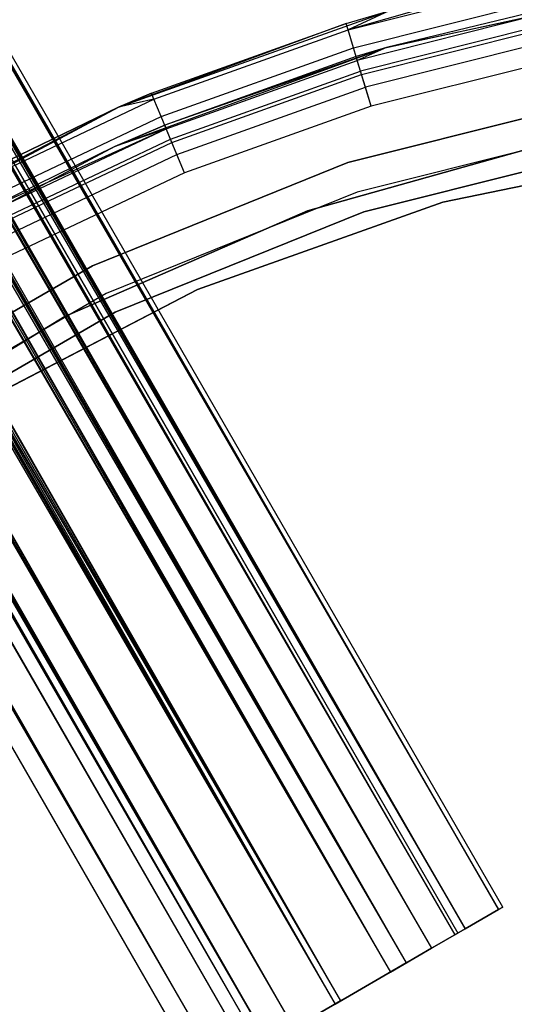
# Model space of a CAD drawing. Extents: x 0.4 to 40.3, y 0.4 to 40.3.
# Tile 80 of 243: x 19.293 to 19.857, y 21.543 to 22.664. Entities that reach past the tile are written whole.
import ezdxf

# ---------------------------------------------------------------- set-up
doc = ezdxf.new("R2010")
doc.units = 0
doc.header["$MEASUREMENT"] = 0
doc.layers.get('0').update_dxf_attribs({"color": 13, "linetype": 'CONTINUOUS'})

# ---------------------------------------------------------------- blocks, each defined once
blk = doc.blocks.new('ORTO-XII-B-11464-11465_ST0')
at = {"color": 0}
for p, q in [((19.8386, 21.651, 0.9007), (11.2658, 36.4995, 0.9007)), ((19.8386, 21.651, 0.9007), (11.2658, 36.4995, 0.9007)), ((11.2658, 36.4995, 0.9949), (19.8386, 21.651, 0.9949)), ((11.2658, 36.4995, 0.9949), (19.8386, 21.651, 0.9949)), ((11.2695, 36.5017, 0.9716), (19.8386, 21.651, 0.9949)), ((11.2695, 36.5017, 0.9716), (19.8386, 21.651, 0.9949)), ((19.8386, 21.651, 0.9949), (11.2707, 36.5024, 0.9478)), ((19.8386, 21.651, 0.9949), (11.2707, 36.5024, 0.9478)), ((19.8436, 21.6538, 0.9478), (11.2707, 36.5024, 0.9478)), ((19.8436, 21.6538, 0.9478), (11.2707, 36.5024, 0.9478)), ((19.8386, 21.651, 0.9007), (11.2596, 36.496, 0.878)), ((19.8386, 21.651, 0.9007), (11.2596, 36.496, 0.878)), ((19.8007, 21.6291, 0.8173), (11.2596, 36.496, 0.878)), ((19.8007, 21.6291, 0.8173), (11.2596, 36.496, 0.878)), ((19.8007, 21.6291, 0.8173), (11.2278, 36.4776, 0.8173)), ((19.8007, 21.6291, 0.8173), (11.2278, 36.4776, 0.8173)), ((11.2278, 36.4776, 1.0784), (19.8007, 21.6291, 1.0784)), ((11.2278, 36.4776, 1.0784), (19.8007, 21.6291, 1.0784)), ((11.2405, 36.485, 1.0597), (19.8386, 21.651, 0.9949)), ((11.2405, 36.485, 1.0597), (19.8386, 21.651, 0.9949)), ((11.2405, 36.485, 1.0597), (19.8007, 21.6291, 1.0784)), ((11.2405, 36.485, 1.0597), (19.8007, 21.6291, 1.0784)), ((11.2118, 36.4684, 0.899), (19.7624, 21.607, 0.8565)), ((11.2118, 36.4684, 0.899), (19.7624, 21.607, 0.8565)), ((11.2133, 36.4692, 0.8005), (19.7335, 21.5903, 0.7638)), ((11.2133, 36.4692, 0.8005), (19.7335, 21.5903, 0.7638)), ((11.2133, 36.4692, 0.8005), (19.8007, 21.6291, 0.8173)), ((11.2133, 36.4692, 0.8005), (19.8007, 21.6291, 0.8173)), ((11.2161, 36.4709, 0.9808), (19.7889, 21.6223, 0.9808)), ((11.2161, 36.4709, 0.9808), (19.7889, 21.6223, 0.9808)), ((11.2161, 36.4709, 0.9808), (19.7924, 21.6243, 0.9478)), ((11.2161, 36.4709, 0.9808), (19.7924, 21.6243, 0.9478)), ((11.2161, 36.4709, 0.9149), (19.7889, 21.6223, 0.9149)), ((11.2161, 36.4709, 0.9149), (19.7889, 21.6223, 0.9149)), ((11.2161, 36.4709, 0.9149), (19.7624, 21.607, 0.8565)), ((11.2161, 36.4709, 0.9149), (19.7624, 21.607, 0.8565)), ((11.2187, 36.4724, 0.9644), (19.7924, 21.6243, 0.9478)), ((11.2187, 36.4724, 0.9644), (19.7924, 21.6243, 0.9478)), ((11.2187, 36.4724, 0.9644), (19.7889, 21.6223, 0.9149)), ((11.2187, 36.4724, 0.9644), (19.7889, 21.6223, 0.9149)), ((11.1896, 36.4555, 1.0392), (19.7624, 21.607, 1.0392)), ((11.1896, 36.4555, 1.0392), (19.7624, 21.607, 1.0392)), ((11.1896, 36.4555, 1.0392), (19.7889, 21.6223, 0.9808)), ((11.1896, 36.4555, 1.0392), (19.7889, 21.6223, 0.9808)), ((11.1896, 36.4555, 0.8565), (19.7624, 21.607, 0.8565)), ((11.1896, 36.4555, 0.8565), (19.7624, 21.607, 0.8565)), ((11.1896, 36.4555, 0.8565), (19.7154, 21.5798, 0.819)), ((11.1896, 36.4555, 0.8565), (19.7154, 21.5798, 0.819)), ((11.1984, 36.4607, 1.0261), (19.7889, 21.6223, 0.9808)), ((11.1984, 36.4607, 1.0261), (19.7889, 21.6223, 0.9808)), ((11.1794, 36.4497, 0.8447), (19.7154, 21.5798, 0.819)), ((11.1794, 36.4497, 0.8447), (19.7154, 21.5798, 0.819)), ((11.1795, 36.4497, 1.1221), (19.8007, 21.6291, 1.0784)), ((11.1795, 36.4497, 1.1221), (19.8007, 21.6291, 1.0784)), ((11.1795, 36.4497, 1.1221), (19.7335, 21.5903, 1.1319)), ((11.1795, 36.4497, 1.1221), (19.7335, 21.5903, 1.1319)), ((11.1557, 36.436, 1.0698), (19.7624, 21.607, 1.0392)), ((11.1557, 36.436, 1.0698), (19.7624, 21.607, 1.0392)), ((11.1607, 36.4389, 0.7638), (19.7335, 21.5903, 0.7638)), ((11.1607, 36.4389, 0.7638), (19.7335, 21.5903, 0.7638)), ((11.1607, 36.4389, 1.1319), (19.7335, 21.5903, 1.1319)), ((11.1607, 36.4389, 1.1319), (19.7335, 21.5903, 1.1319)), ((11.141, 36.4275, 0.7567), (19.6525, 21.5435, 0.7524)), ((11.141, 36.4275, 0.7567), (19.6525, 21.5435, 0.7524)), ((11.141, 36.4275, 0.7567), (19.7335, 21.5903, 0.7638)), ((11.141, 36.4275, 0.7567), (19.7335, 21.5903, 0.7638)), ((11.1426, 36.4284, 1.0767), (19.7154, 21.5798, 1.0767)), ((11.1426, 36.4284, 1.0767), (19.7154, 21.5798, 1.0767)), ((11.1426, 36.4284, 1.0767), (19.7624, 21.607, 1.0392)), ((11.1426, 36.4284, 1.0767), (19.7624, 21.607, 1.0392)), ((11.1426, 36.4284, 0.819), (19.7154, 21.5798, 0.819)), ((11.1426, 36.4284, 0.819), (19.7154, 21.5798, 0.819)), ((11.1426, 36.4284, 0.819), (19.6587, 21.5471, 0.811)), ((11.1426, 36.4284, 0.819), (19.6587, 21.5471, 0.811)), ((11.1288, 36.4205, 0.814), (19.6587, 21.5471, 0.811)), ((11.1288, 36.4205, 0.814), (19.6587, 21.5471, 0.811)), ((11.1002, 36.404, 1.1447), (19.7335, 21.5903, 1.1319)), ((11.1002, 36.404, 1.1447), (19.7335, 21.5903, 1.1319)), ((11.1002, 36.404, 1.1447), (19.6525, 21.5435, 1.1432)), ((11.1002, 36.404, 1.1447), (19.6525, 21.5435, 1.1432)), ((11.1002, 36.404, 1.0856), (19.7154, 21.5798, 1.0767)), ((11.1002, 36.404, 1.0856), (19.7154, 21.5798, 1.0767)), ((11.0717, 36.3875, 0.814), (19.6053, 21.5163, 0.8344)), ((11.0717, 36.3875, 0.814), (19.6053, 21.5163, 0.8344)), ((11.0797, 36.3921, 0.7524), (19.6525, 21.5435, 0.7524)), ((11.0797, 36.3921, 0.7524), (19.6525, 21.5435, 0.7524)), ((11.0797, 36.3921, 1.1432), (19.6525, 21.5435, 1.1432)), ((11.0797, 36.3921, 1.1432), (19.6525, 21.5435, 1.1432)), ((11.0859, 36.3957, 1.0846), (19.6587, 21.5471, 1.0846)), ((11.0859, 36.3957, 1.0846), (19.6587, 21.5471, 1.0846)), ((11.0859, 36.3957, 1.0846), (19.7154, 21.5798, 1.0767)), ((11.0859, 36.3957, 1.0846), (19.7154, 21.5798, 1.0767)), ((11.0859, 36.3957, 0.811), (19.6587, 21.5471, 0.811)), ((11.0859, 36.3957, 0.811), (19.6587, 21.5471, 0.811)), ((11.0859, 36.3957, 0.811), (19.6053, 21.5163, 0.8344)), ((11.0859, 36.3957, 0.811), (19.6053, 21.5163, 0.8344)), ((11.0594, 36.3804, 0.7567), (19.5762, 21.4995, 0.7858)), ((11.0594, 36.3804, 0.7567), (19.5762, 21.4995, 0.7858)), ((11.0594, 36.3804, 0.7567), (19.6525, 21.5435, 0.7524)), ((11.0594, 36.3804, 0.7567), (19.6525, 21.5435, 0.7524)), ((11.0324, 36.3648, 1.0612), (19.6053, 21.5163, 1.0612)), ((11.0324, 36.3648, 1.0612), (19.6053, 21.5163, 1.0612)), ((11.0324, 36.3648, 1.0612), (19.6587, 21.5471, 1.0846)), ((11.0324, 36.3648, 1.0612), (19.6587, 21.5471, 1.0846)), ((11.0324, 36.3648, 0.8344), (19.6053, 21.5163, 0.8344)), ((11.0324, 36.3648, 0.8344), (19.6053, 21.5163, 0.8344)), ((11.0324, 36.3648, 0.8344), (19.5674, 21.4944, 0.8838)), ((11.0324, 36.3648, 0.8344), (19.5674, 21.4944, 0.8838)), ((11.0448, 36.372, 1.0698), (19.6587, 21.5471, 1.0846)), ((11.0448, 36.372, 1.0698), (19.6587, 21.5471, 1.0846)), ((11.021, 36.3582, 1.1221), (19.6525, 21.5435, 1.1432)), ((11.021, 36.3582, 1.1221), (19.6525, 21.5435, 1.1432)), ((11.021, 36.3582, 1.1221), (19.5762, 21.4995, 1.1098)), ((11.021, 36.3582, 1.1221), (19.5762, 21.4995, 1.1098)), ((11.0211, 36.3583, 0.8447), (19.5674, 21.4944, 0.8838)), ((11.0211, 36.3583, 0.8447), (19.5674, 21.4944, 0.8838)), ((10.9946, 36.343, 1.0119), (19.5674, 21.4944, 1.0119)), ((10.9946, 36.343, 1.0119), (19.5674, 21.4944, 1.0119)), ((10.9946, 36.343, 1.0119), (19.6053, 21.5163, 1.0612)), ((10.9946, 36.343, 1.0119), (19.6053, 21.5163, 1.0612)), ((10.9946, 36.343, 0.8838), (19.5674, 21.4944, 0.8838)), ((10.9946, 36.343, 0.8838), (19.5674, 21.4944, 0.8838)), ((10.9946, 36.343, 0.8838), (19.5537, 21.4865, 0.9478)), ((10.9946, 36.343, 0.8838), (19.5537, 21.4865, 0.9478)), ((11.002, 36.3473, 1.0261), (19.6053, 21.5163, 1.0612)), ((11.002, 36.3473, 1.0261), (19.6053, 21.5163, 1.0612)), ((11.0034, 36.3481, 0.7858), (19.5762, 21.4995, 0.7858)), ((11.0034, 36.3481, 0.7858), (19.5762, 21.4995, 0.7858)), ((11.0034, 36.3481, 1.1098), (19.5762, 21.4995, 1.1098)), ((11.0034, 36.3481, 1.1098), (19.5762, 21.4995, 1.1098)), ((19.5537, 21.4865, 0.9478), (10.9809, 36.3351, 0.9478)), ((10.9809, 36.3351, 0.9478), (19.5674, 21.4944, 1.0119)), ((10.9809, 36.3351, 0.9478), (19.5674, 21.4944, 1.0119)), ((19.5537, 21.4865, 0.9478), (10.9809, 36.3351, 0.9478)), ((10.9818, 36.3356, 0.9644), (19.5674, 21.4944, 1.0119)), ((10.9818, 36.3356, 0.9644), (19.5674, 21.4944, 1.0119)), ((10.9872, 36.3387, 0.8005), (19.5221, 21.4682, 0.8564)), ((10.9872, 36.3387, 0.8005), (19.5221, 21.4682, 0.8564)), ((10.9872, 36.3387, 0.8005), (19.5762, 21.4995, 0.7858)), ((10.9872, 36.3387, 0.8005), (19.5762, 21.4995, 0.7858)), ((10.9887, 36.3396, 0.899), (19.5537, 21.4865, 0.9478)), ((10.9887, 36.3396, 0.899), (19.5537, 21.4865, 0.9478)), ((10.9599, 36.323, 1.0597), (19.5762, 21.4995, 1.1098)), ((10.9599, 36.323, 1.0597), (19.5762, 21.4995, 1.1098)), ((10.9599, 36.323, 1.0597), (19.5221, 21.4682, 1.0393)), ((10.9599, 36.323, 1.0597), (19.5221, 21.4682, 1.0393)), ((10.9408, 36.3119, 0.878), (19.5221, 21.4682, 0.8564)), ((19.5026, 21.457, 0.9478), (10.9408, 36.3119, 0.878)), ((10.9408, 36.3119, 0.878), (19.5221, 21.4682, 0.8564)), ((19.5026, 21.457, 0.9478), (10.9408, 36.3119, 0.878)), ((10.9493, 36.3168, 0.8564), (19.5221, 21.4682, 0.8564)), ((10.9493, 36.3168, 0.8564), (19.5221, 21.4682, 0.8564)), ((10.9493, 36.3168, 1.0393), (19.5221, 21.4682, 1.0393)), ((10.9493, 36.3168, 1.0393), (19.5221, 21.4682, 1.0393)), ((10.9298, 36.3056, 0.9478), (19.5026, 21.457, 0.9478)), ((10.9298, 36.3056, 0.9478), (19.5026, 21.457, 0.9478)), ((10.931, 36.3063, 0.9716), (19.5221, 21.4682, 1.0393)), ((10.931, 36.3063, 0.9716), (19.5221, 21.4682, 1.0393)), ((10.931, 36.3063, 0.9716), (19.5026, 21.457, 0.9478)), ((10.931, 36.3063, 0.9716), (19.5026, 21.457, 0.9478)), ((19.8935, 22.7175, 63.8218), (19.6671, 22.653, 63.8595)), ((19.8935, 22.7175, 63.8218), (19.6671, 22.653, 63.8595)), ((19.6671, 22.653, 63.8595), (19.895, 22.7101, 63.8595)), ((19.6671, 22.653, 63.8595), (19.895, 22.7101, 63.8595)), ((20.0333, 22.7013, 62.877), (19.7109, 22.6327, 62.877)), ((20.0333, 22.7013, 62.877), (19.7109, 22.6327, 62.877)), ((19.6733, 22.6326, 63.8914), (19.8992, 22.6892, 63.8914)), ((19.6733, 22.6326, 63.8914), (19.8992, 22.6892, 63.8914)), ((19.4053, 22.5648, 62.877), (19.7141, 22.6746, 62.877)), ((19.4053, 22.5648, 62.877), (19.7141, 22.6746, 62.877)), ((19.6649, 22.6602, 63.8218), (19.7141, 22.6746, 62.877)), ((19.6649, 22.6602, 63.8218), (19.7141, 22.6746, 62.877)), ((19.6649, 22.6602, 63.8218), (19.7141, 22.6746, 63.8218)), ((19.6649, 22.6602, 63.8218), (19.7141, 22.6746, 63.8218)), ((19.7141, 22.6746, 63.8218), (19.6671, 22.653, 63.8595)), ((19.7141, 22.6746, 63.8218), (19.6671, 22.653, 63.8595)), ((19.9021, 22.6745, 63.8445), (19.6776, 22.6182, 63.8445)), ((19.9021, 22.6745, 63.8445), (19.6776, 22.6182, 63.8445)), ((19.9012, 22.6789, 63.8218), (19.7109, 22.6327, 62.877)), ((19.9012, 22.6789, 63.8218), (19.7109, 22.6327, 62.877)), ((19.9012, 22.6789, 63.8218), (19.7109, 22.6327, 63.8218)), ((19.9012, 22.6789, 63.8218), (19.7109, 22.6327, 63.8218)), ((19.7109, 22.6327, 63.8218), (19.9021, 22.6745, 63.8445)), ((19.7109, 22.6327, 63.8218), (19.9021, 22.6745, 63.8445)), ((19.6649, 22.6602, 63.8218), (19.4053, 22.5648, 62.877)), ((19.6649, 22.6602, 63.8218), (19.4053, 22.5648, 62.877)), ((19.443, 22.5808, 63.8218), (19.6649, 22.6602, 63.8218)), ((19.443, 22.5808, 63.8218), (19.6649, 22.6602, 63.8218)), ((19.4459, 22.5739, 63.8595), (19.6671, 22.653, 63.8595)), ((19.4459, 22.5739, 63.8595), (19.6671, 22.653, 63.8595)), ((19.6671, 22.653, 63.8595), (19.6649, 22.6602, 63.8218)), ((19.6671, 22.653, 63.8595), (19.6649, 22.6602, 63.8218)), ((19.6733, 22.6326, 63.8914), (19.6671, 22.653, 63.8595)), ((19.6733, 22.6326, 63.8914), (19.6671, 22.653, 63.8595)), ((19.9046, 22.6619, 63.8636), (19.6814, 22.606, 63.8636)), ((19.9046, 22.6619, 63.8636), (19.6814, 22.606, 63.8636)), ((19.6825, 22.6021, 63.9128), (19.9054, 22.6579, 63.9128)), ((19.6825, 22.6021, 63.9128), (19.9054, 22.6579, 63.9128)), ((19.9083, 22.6431, 63.8764), (19.6869, 22.5877, 63.8764)), ((19.9083, 22.6431, 63.8764), (19.6869, 22.5877, 63.8764)), ((19.7109, 22.6327, 62.877), (19.4013, 22.52, 62.877)), ((19.7109, 22.6327, 62.877), (19.4013, 22.52, 62.877)), ((19.454, 22.5542, 63.8914), (19.6733, 22.6326, 63.8914)), ((19.454, 22.5542, 63.8914), (19.6733, 22.6326, 63.8914)), ((19.7109, 22.6327, 62.877), (19.4581, 22.5444, 63.8218)), ((19.7109, 22.6327, 62.877), (19.4581, 22.5444, 63.8218)), ((19.6825, 22.6021, 63.9128), (19.6733, 22.6326, 63.8914)), ((19.6825, 22.6021, 63.9128), (19.6733, 22.6326, 63.8914)), ((19.7109, 22.6327, 62.877), (19.6763, 22.6225, 63.8218)), ((19.7109, 22.6327, 63.8218), (19.6763, 22.6225, 63.8218)), ((19.7109, 22.6327, 62.877), (19.6763, 22.6225, 63.8218)), ((19.7109, 22.6327, 63.8218), (19.6763, 22.6225, 63.8218)), ((19.7109, 22.6327, 63.8218), (19.6776, 22.6182, 63.8445)), ((19.7109, 22.6327, 63.8218), (19.6776, 22.6182, 63.8445)), ((19.7109, 22.6327, 63.8218), (19.7109, 22.6327, 62.877)), ((19.7109, 22.6327, 63.8218), (19.7109, 22.6327, 62.877)), ((19.6763, 22.6225, 63.8218), (19.4581, 22.5444, 63.8218)), ((19.6763, 22.6225, 63.8218), (19.4581, 22.5444, 63.8218)), ((19.4598, 22.5403, 63.8445), (19.6776, 22.6182, 63.8445)), ((19.4598, 22.5403, 63.8445), (19.6776, 22.6182, 63.8445)), ((19.6776, 22.6182, 63.8445), (19.6763, 22.6225, 63.8218)), ((19.6776, 22.6182, 63.8445), (19.6763, 22.6225, 63.8218)), ((19.6814, 22.606, 63.8636), (19.6776, 22.6182, 63.8445)), ((19.6814, 22.606, 63.8636), (19.6776, 22.6182, 63.8445)), ((19.9127, 22.6209, 63.9203), (19.6935, 22.566, 63.9203)), ((19.9127, 22.6209, 63.8809), (19.6935, 22.566, 63.8809)), ((19.9127, 22.6209, 63.9203), (19.6935, 22.566, 63.9203)), ((19.9127, 22.6209, 63.8809), (19.6935, 22.566, 63.8809)), ((19.4647, 22.5285, 63.8636), (19.6814, 22.606, 63.8636)), ((19.4647, 22.5285, 63.8636), (19.6814, 22.606, 63.8636)), ((19.6869, 22.5877, 63.8764), (19.6814, 22.606, 63.8636)), ((19.6869, 22.5877, 63.8764), (19.6814, 22.606, 63.8636)), ((19.4663, 22.5247, 63.9128), (19.6825, 22.6021, 63.9128)), ((19.4663, 22.5247, 63.9128), (19.6825, 22.6021, 63.9128)), ((19.6935, 22.566, 63.9203), (19.6825, 22.6021, 63.9128)), ((19.6935, 22.566, 63.9203), (19.6825, 22.6021, 63.9128)), ((19.472, 22.5108, 63.8764), (19.6869, 22.5877, 63.8764)), ((19.472, 22.5108, 63.8764), (19.6869, 22.5877, 63.8764)), ((19.6935, 22.566, 63.8809), (19.6869, 22.5877, 63.8764)), ((19.6935, 22.566, 63.8809), (19.6869, 22.5877, 63.8764)), ((19.2335, 22.4734, 63.8595), (19.4459, 22.5739, 63.8595)), ((19.2335, 22.4734, 63.8595), (19.4459, 22.5739, 63.8595)), ((19.4053, 22.5648, 63.8218), (19.443, 22.5808, 63.8218)), ((19.443, 22.5808, 63.8218), (19.4053, 22.5648, 62.877)), ((19.443, 22.5808, 63.8218), (19.4053, 22.5648, 62.877)), ((19.4053, 22.5648, 63.8218), (19.443, 22.5808, 63.8218)), ((19.4459, 22.5739, 63.8595), (19.4053, 22.5648, 63.8218)), ((19.4459, 22.5739, 63.8595), (19.4053, 22.5648, 63.8218)), ((19.4459, 22.5739, 63.8595), (19.443, 22.5808, 63.8218)), ((19.4459, 22.5739, 63.8595), (19.443, 22.5808, 63.8218)), ((19.454, 22.5542, 63.8914), (19.4459, 22.5739, 63.8595)), ((19.454, 22.5542, 63.8914), (19.4459, 22.5739, 63.8595)), ((19.9713, 22.5779, 2.0108), (19.6668, 22.5019, 2.0108)), ((19.6668, 22.5019, 0.6329), (19.9713, 22.5779, 0.6329)), ((19.9713, 22.5779, 2.0108), (19.6668, 22.5019, 2.0108)), ((19.6668, 22.5019, 0.6329), (19.9713, 22.5779, 0.6329)), ((19.1142, 22.414, 62.877), (19.4053, 22.5648, 62.877)), ((19.1142, 22.414, 62.877), (19.4053, 22.5648, 62.877)), ((19.4053, 22.5648, 62.877), (19.23, 22.4801, 63.8218)), ((19.23, 22.4801, 63.8218), (19.4053, 22.5648, 63.8218)), ((19.4053, 22.5648, 62.877), (19.23, 22.4801, 63.8218)), ((19.23, 22.4801, 63.8218), (19.4053, 22.5648, 63.8218)), ((19.2335, 22.4734, 63.8595), (19.4053, 22.5648, 63.8218)), ((19.2335, 22.4734, 63.8595), (19.4053, 22.5648, 63.8218)), ((19.4053, 22.5648, 62.877), (19.4053, 22.5648, 63.8218)), ((19.4053, 22.5648, 62.877), (19.4053, 22.5648, 63.8218)), ((19.6935, 22.566, 63.9203), (19.4807, 22.4899, 63.9203)), ((19.6935, 22.566, 63.8809), (19.4807, 22.4899, 63.8809)), ((19.6935, 22.566, 63.9203), (19.4807, 22.4899, 63.9203)), ((19.6935, 22.566, 63.8809), (19.4807, 22.4899, 63.8809)), ((19.2435, 22.4546, 63.8914), (19.454, 22.5542, 63.8914)), ((19.2435, 22.4546, 63.8914), (19.454, 22.5542, 63.8914)), ((19.4663, 22.5247, 63.9128), (19.454, 22.5542, 63.8914)), ((19.4663, 22.5247, 63.9128), (19.454, 22.5542, 63.8914)), ((19.2485, 22.4453, 63.8218), (19.4598, 22.5403, 63.8445)), ((19.2485, 22.4453, 63.8218), (19.4598, 22.5403, 63.8445)), ((19.2506, 22.4414, 63.8445), (19.4598, 22.5403, 63.8445)), ((19.2506, 22.4414, 63.8445), (19.4598, 22.5403, 63.8445)), ((19.4013, 22.52, 62.877), (19.4581, 22.5444, 63.8218)), ((19.4581, 22.5444, 63.8218), (19.4013, 22.52, 63.8218)), ((19.4013, 22.52, 62.877), (19.4581, 22.5444, 63.8218)), ((19.4581, 22.5444, 63.8218), (19.4013, 22.52, 63.8218)), ((19.4598, 22.5403, 63.8445), (19.4013, 22.52, 63.8218)), ((19.4598, 22.5403, 63.8445), (19.4013, 22.52, 63.8218)), ((19.4581, 22.5444, 63.8218), (19.4598, 22.5403, 63.8445)), ((19.4581, 22.5444, 63.8218), (19.4598, 22.5403, 63.8445)), ((19.4647, 22.5285, 63.8636), (19.4598, 22.5403, 63.8445)), ((19.4647, 22.5285, 63.8636), (19.4598, 22.5403, 63.8445)), ((19.9775, 22.543, 0.6329), (19.6777, 22.4682, 0.6329)), ((19.9775, 22.543, 0.6329), (19.6777, 22.4682, 0.6329)), ((19.9775, 22.543, 0.6919), (19.6777, 22.4682, 0.6919)), ((19.9775, 22.543, 0.6919), (19.6777, 22.4682, 0.6919)), ((19.2567, 22.4301, 63.8636), (19.4647, 22.5285, 63.8636)), ((19.2567, 22.4301, 63.8636), (19.4647, 22.5285, 63.8636)), ((19.472, 22.5108, 63.8764), (19.4647, 22.5285, 63.8636)), ((19.472, 22.5108, 63.8764), (19.4647, 22.5285, 63.8636)), ((19.6211, 22.4469, 0.6919), (19.9119, 22.5284, 0.6919)), ((19.9119, 22.5284, 0.6329), (19.6211, 22.4469, 0.6329)), ((19.6211, 22.4469, 0.6919), (19.9119, 22.5284, 0.6919)), ((19.9119, 22.5284, 0.6329), (19.6211, 22.4469, 0.6329)), ((19.4013, 22.52, 62.877), (19.1103, 22.3653, 62.877)), ((19.4013, 22.52, 62.877), (19.1103, 22.3653, 62.877)), ((19.4013, 22.52, 62.877), (19.2485, 22.4453, 63.8218)), ((19.4013, 22.52, 62.877), (19.2485, 22.4453, 63.8218)), ((19.4013, 22.52, 63.8218), (19.2485, 22.4453, 63.8218)), ((19.4013, 22.52, 63.8218), (19.2485, 22.4453, 63.8218)), ((19.2586, 22.4265, 63.9128), (19.4663, 22.5247, 63.9128)), ((19.2586, 22.4265, 63.9128), (19.4663, 22.5247, 63.9128)), ((19.4013, 22.52, 62.877), (19.4013, 22.52, 63.8218)), ((19.4013, 22.52, 62.877), (19.4013, 22.52, 63.8218)), ((19.4807, 22.4899, 63.9203), (19.4663, 22.5247, 63.9128)), ((19.4807, 22.4899, 63.9203), (19.4663, 22.5247, 63.9128)), ((19.9816, 22.5197, 2.0108), (19.685, 22.4458, 2.0108)), ((19.685, 22.4458, 0.6919), (19.9816, 22.5197, 0.6919)), ((19.9816, 22.5197, 2.0108), (19.685, 22.4458, 2.0108)), ((19.685, 22.4458, 0.6919), (19.9816, 22.5197, 0.6919)), ((19.7752, 22.4566, 2.0108), (20.0659, 22.517, 2.0108)), ((20.0659, 22.517, 1.9518), (19.7752, 22.4566, 1.9518)), ((19.7752, 22.4566, 2.0108), (20.0659, 22.517, 2.0108)), ((20.0659, 22.517, 1.9518), (19.7752, 22.4566, 1.9518)), ((19.2657, 22.4132, 63.8764), (19.472, 22.5108, 63.8764)), ((19.2657, 22.4132, 63.8764), (19.472, 22.5108, 63.8764)), ((19.4807, 22.4899, 63.8809), (19.472, 22.5108, 63.8764)), ((19.4807, 22.4899, 63.8809), (19.472, 22.5108, 63.8764)), ((19.6668, 22.5019, 2.0108), (19.3757, 22.3843, 2.0108)), ((19.3757, 22.3843, 0.6329), (19.6668, 22.5019, 0.6329)), ((19.6668, 22.5019, 2.0108), (19.3757, 22.3843, 2.0108)), ((19.3757, 22.3843, 0.6329), (19.6668, 22.5019, 0.6329)), ((19.6668, 22.5019, 2.0108), (19.6668, 22.5019, 0.6329)), ((19.6668, 22.5019, 2.0108), (19.6668, 22.5019, 0.6329)), ((19.4807, 22.4899, 63.9203), (19.2764, 22.3932, 63.9203)), ((19.4807, 22.4899, 63.8809), (19.2764, 22.3932, 63.8809)), ((19.4807, 22.4899, 63.9203), (19.2764, 22.3932, 63.9203)), ((19.4807, 22.4899, 63.8809), (19.2764, 22.3932, 63.8809)), ((19.6777, 22.4682, 0.6329), (19.3912, 22.3525, 0.6329)), ((19.6777, 22.4682, 0.6329), (19.3912, 22.3525, 0.6329)), ((19.6777, 22.4682, 0.6919), (19.3912, 22.3525, 0.6919)), ((19.6777, 22.4682, 0.6919), (19.3912, 22.3525, 0.6919)), ((19.6777, 22.4682, 0.6329), (19.6777, 22.4682, 0.6919)), ((19.6777, 22.4682, 0.6329), (19.6777, 22.4682, 0.6919)), ((19.4954, 22.3572, 2.0108), (19.7752, 22.4566, 2.0108)), ((19.7752, 22.4566, 1.9518), (19.4954, 22.3572, 1.9518)), ((19.4954, 22.3572, 2.0108), (19.7752, 22.4566, 2.0108)), ((19.7752, 22.4566, 1.9518), (19.4954, 22.3572, 1.9518)), ((19.7752, 22.4566, 2.0108), (19.7752, 22.4566, 1.9518)), ((19.7752, 22.4566, 2.0108), (19.7752, 22.4566, 1.9518)), ((19.3441, 22.3266, 0.6919), (19.6211, 22.4469, 0.6919)), ((19.6211, 22.4469, 0.6329), (19.3441, 22.3266, 0.6329)), ((19.3441, 22.3266, 0.6919), (19.6211, 22.4469, 0.6919)), ((19.6211, 22.4469, 0.6329), (19.3441, 22.3266, 0.6329)), ((19.685, 22.4458, 2.0108), (19.4016, 22.3313, 2.0108)), ((19.4016, 22.3313, 0.6919), (19.685, 22.4458, 0.6919)), ((19.685, 22.4458, 2.0108), (19.4016, 22.3313, 2.0108)), ((19.4016, 22.3313, 0.6919), (19.685, 22.4458, 0.6919)), ((19.6211, 22.4469, 0.6919), (19.6211, 22.4469, 0.6329)), ((19.6211, 22.4469, 0.6919), (19.6211, 22.4469, 0.6329)), ((19.685, 22.4458, 2.0108), (19.685, 22.4458, 0.6919)), ((19.685, 22.4458, 2.0108), (19.685, 22.4458, 0.6919)), ((19.3757, 22.3843, 2.0108), (19.1039, 22.2274, 2.0108)), ((19.1039, 22.2274, 0.6329), (19.3757, 22.3843, 0.6329)), ((19.3757, 22.3843, 2.0108), (19.1039, 22.2274, 2.0108)), ((19.1039, 22.2274, 0.6329), (19.3757, 22.3843, 0.6329)), ((19.3757, 22.3843, 2.0108), (19.3757, 22.3843, 0.6329)), ((19.3757, 22.3843, 2.0108), (19.3757, 22.3843, 0.6329)), ((19.3912, 22.3525, 0.6329), (19.1237, 22.198, 0.6329)), ((19.3912, 22.3525, 0.6329), (19.1237, 22.198, 0.6329)), ((19.3912, 22.3525, 0.6919), (19.1237, 22.198, 0.6919)), ((19.3912, 22.3525, 0.6919), (19.1237, 22.198, 0.6919)), ((19.2319, 22.2206, 2.0108), (19.4954, 22.3572, 2.0108)), ((19.4954, 22.3572, 1.9518), (19.2319, 22.2206, 1.9518)), ((19.2319, 22.2206, 2.0108), (19.4954, 22.3572, 2.0108)), ((19.4954, 22.3572, 1.9518), (19.2319, 22.2206, 1.9518)), ((19.3912, 22.3525, 0.6329), (19.3912, 22.3525, 0.6919)), ((19.3912, 22.3525, 0.6329), (19.3912, 22.3525, 0.6919)), ((19.4954, 22.3572, 2.0108), (19.4954, 22.3572, 1.9518)), ((19.4954, 22.3572, 2.0108), (19.4954, 22.3572, 1.9518)), ((19.0861, 22.1697, 0.6919), (19.3441, 22.3266, 0.6919)), ((19.3441, 22.3266, 0.6329), (19.0861, 22.1697, 0.6329)), ((19.0861, 22.1697, 0.6919), (19.3441, 22.3266, 0.6919)), ((19.3441, 22.3266, 0.6329), (19.0861, 22.1697, 0.6329)), ((19.4016, 22.3313, 2.0108), (19.1369, 22.1784, 2.0108)), ((19.1369, 22.1784, 0.6919), (19.4016, 22.3313, 0.6919)), ((19.4016, 22.3313, 2.0108), (19.1369, 22.1784, 2.0108)), ((19.1369, 22.1784, 0.6919), (19.4016, 22.3313, 0.6919)), ((19.3441, 22.3266, 0.6919), (19.3441, 22.3266, 0.6329)), ((19.3441, 22.3266, 0.6919), (19.3441, 22.3266, 0.6329)), ((19.4016, 22.3313, 2.0108), (19.4016, 22.3313, 0.6919)), ((19.4016, 22.3313, 2.0108), (19.4016, 22.3313, 0.6919)), ((19.8386, 21.651, 0.9007), (19.8436, 21.6538, 0.9478)), ((19.8436, 21.6538, 0.9478), (19.8386, 21.651, 0.9949)), ((19.8436, 21.6538, 0.9478), (19.8386, 21.651, 0.9949)), ((19.8386, 21.651, 0.9007), (19.8436, 21.6538, 0.9478)), ((19.8386, 21.651, 0.9949), (19.8007, 21.6291, 1.0784)), ((19.8007, 21.6291, 0.8173), (19.8386, 21.651, 0.9007)), ((19.8007, 21.6291, 0.8173), (19.8386, 21.651, 0.9007)), ((19.8386, 21.651, 0.9949), (19.8007, 21.6291, 1.0784)), ((19.8007, 21.6291, 1.0784), (19.7335, 21.5903, 1.1319)), ((19.7335, 21.5903, 0.7638), (19.8007, 21.6291, 0.8173)), ((19.7335, 21.5903, 0.7638), (19.8007, 21.6291, 0.8173)), ((19.8007, 21.6291, 1.0784), (19.7335, 21.5903, 1.1319)), ((19.7624, 21.607, 1.0392), (19.7889, 21.6223, 0.9808)), ((19.7889, 21.6223, 0.9149), (19.7624, 21.607, 0.8565)), ((19.7624, 21.607, 1.0392), (19.7889, 21.6223, 0.9808)), ((19.7889, 21.6223, 0.9149), (19.7624, 21.607, 0.8565)), ((19.7889, 21.6223, 0.9808), (19.7924, 21.6243, 0.9478)), ((19.7924, 21.6243, 0.9478), (19.7889, 21.6223, 0.9149)), ((19.7889, 21.6223, 0.9808), (19.7924, 21.6243, 0.9478)), ((19.7924, 21.6243, 0.9478), (19.7889, 21.6223, 0.9149)), ((19.7624, 21.607, 0.8565), (19.7154, 21.5798, 0.819)), ((19.7154, 21.5798, 1.0767), (19.7624, 21.607, 1.0392)), ((19.7154, 21.5798, 1.0767), (19.7624, 21.607, 1.0392)), ((19.7624, 21.607, 0.8565), (19.7154, 21.5798, 0.819)), ((19.7335, 21.5903, 1.1319), (19.6525, 21.5435, 1.1432)), ((19.6525, 21.5435, 0.7524), (19.7335, 21.5903, 0.7638)), ((19.6525, 21.5435, 0.7524), (19.7335, 21.5903, 0.7638)), ((19.7335, 21.5903, 1.1319), (19.6525, 21.5435, 1.1432)), ((19.7154, 21.5798, 0.819), (19.6587, 21.5471, 0.811)), ((19.6587, 21.5471, 1.0846), (19.7154, 21.5798, 1.0767)), ((19.6587, 21.5471, 1.0846), (19.7154, 21.5798, 1.0767)), ((19.7154, 21.5798, 0.819), (19.6587, 21.5471, 0.811)), ((19.6525, 21.5435, 1.1432), (19.5762, 21.4995, 1.1098)), ((19.5762, 21.4995, 0.7858), (19.6525, 21.5435, 0.7524)), ((19.5762, 21.4995, 0.7858), (19.6525, 21.5435, 0.7524)), ((19.6525, 21.5435, 1.1432), (19.5762, 21.4995, 1.1098)), ((19.6587, 21.5471, 0.811), (19.6053, 21.5163, 0.8344)), ((19.6053, 21.5163, 1.0612), (19.6587, 21.5471, 1.0846)), ((19.6053, 21.5163, 1.0612), (19.6587, 21.5471, 1.0846)), ((19.6587, 21.5471, 0.811), (19.6053, 21.5163, 0.8344))]:
    blk.add_line(p, q, dxfattribs=at)

msp = doc.modelspace()

# ---------------------------------------------------------------- block references
at = {"color": 0}
msp.add_blockref('ORTO-XII-B-11464-11465_ST0', (0, 0), dxfattribs=at)

doc.saveas('drawing.dxf')
